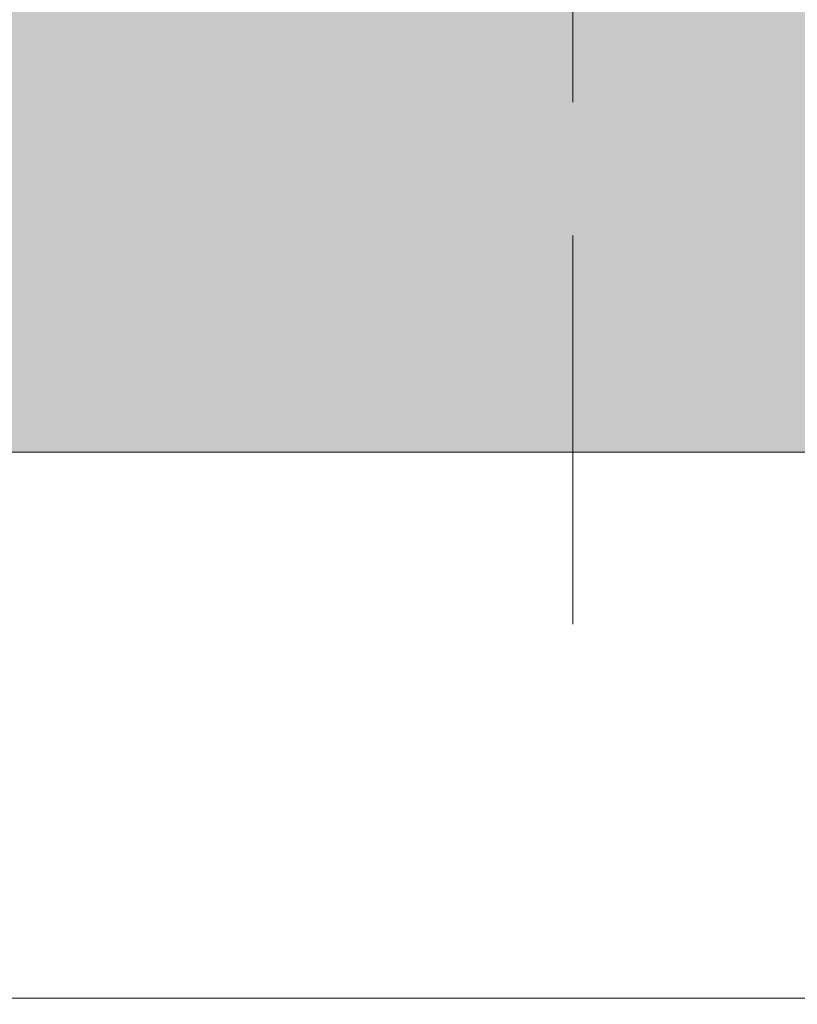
# Model space of a CAD drawing. Header units: millimetres. Extents: x -469965 to -394737, y -22321 to 14469.
# Tile 120 of 256: x -432521 to -432458, y -19825 to -19744. Entities that reach past the tile are written whole.
import ezdxf
from ezdxf.enums import TextEntityAlignment as Align

# ---------------------------------------------------------------- set-up
doc = ezdxf.new("R2010")
doc.units = ezdxf.units.MM
doc.header["$MEASUREMENT"] = 0
doc.linetypes.add('CENTER', pattern=[254, 158.75, -31.75, 31.75, -31.75])
doc.linetypes.add('Dot & Dashed', pattern=[670.277762, 352.777767, -176.388884, 0, -141.111112])
for name, color, linetype, lineweight in [('A-06-TELJED_Pen_No__253', 7, 'Continuous', 13), ('ARCHICAD Zone Stamps_Pen_No__1', 7, 'Continuous', 13), ('New_A-13-UKS_Pen_No__250', 7, 'Continuous', 13)]:
    doc.layers.add(name, color=color, linetype=linetype, lineweight=lineweight)
doc.layers.add('A-AREA.IFC Model', color=7, linetype='Continuous')
doc.styles.add('GENERATED_STYLE_1', font='arial.ttf')

# ---------------------------------------------------------------- blocks, each defined once
blk = doc.blocks.new('Tuulekoda_101_5', base_point=(-434152.903, -18725.255))
at = {"layer": 'A-AREA.IFC Model', "linetype": 'Continuous', "lineweight": 0, "true_color": 0xffffff}
blk.add_hatch(color=7, dxfattribs=at).paths.add_polyline_path([(-431574.845, -18691.208), (-435674.845, -18691.208), (-435674.845, -19779.529), (-431574.845, -19779.529)])
at = {"layer": 'ARCHICAD Zone Stamps_Pen_No__1', "color": 7, "lineweight": 13, "style": 'GENERATED_STYLE_1'}
for tag, p in [('ROOM_NAME', (-434152.903, -18775.541)), ('ROOM_NUMBER', (-434152.903, -19121.255)), ('ROOM_AREA', (-434152.903, -19466.969))]:
    blk.add_attdef(tag, text='', height=220, dxfattribs=at).set_placement(p, align=Align.TOP_LEFT)

msp = doc.modelspace()

# ---------------------------------------------------------------- linework, layer by layer
at = {"layer": 'A-06-TELJED_Pen_No__253', "color": 7, "linetype": 'Dot & Dashed', "lineweight": 13}
msp.add_lwpolyline([(-432476.214, -21762.074), (-432476.214, -3520.723)], dxfattribs=at)
at = {"layer": 'A-06-TELJED_Pen_No__253', "color": 7, "linetype": 'CENTER', "lineweight": 13}
msp.add_lwpolyline([(-432476.214, -21762.074), (-432476.214, -3520.723)], dxfattribs=at)
at = {"layer": 'A-AREA.IFC Model', "color": 7, "linetype": 'Continuous', "lineweight": 0, "true_color": 0xffffff, "flags": 128}
msp.add_lwpolyline([(-431574.845, -18691.208), (-435674.845, -18691.208), (-435674.845, -19779.529), (-431574.845, -19779.529)], close=True, dxfattribs=at)
at = {"layer": 'New_A-13-UKS_Pen_No__250', "color": 7, "linetype": 'Continuous', "lineweight": 13}
for q in [(-432531.845, -19824.096), (-431624.845, -19824.096)]:
    msp.add_line((-432496.945, -19824.096), q, dxfattribs=at)

# ---------------------------------------------------------------- block references
at = {"layer": 'A-AREA.IFC Model', "color": 7, "linetype": 'Continuous', "lineweight": 13}
msp.add_blockref('Tuulekoda_101_5', (-434152.903, -18725.255), dxfattribs=at)

doc.saveas('drawing.dxf')
